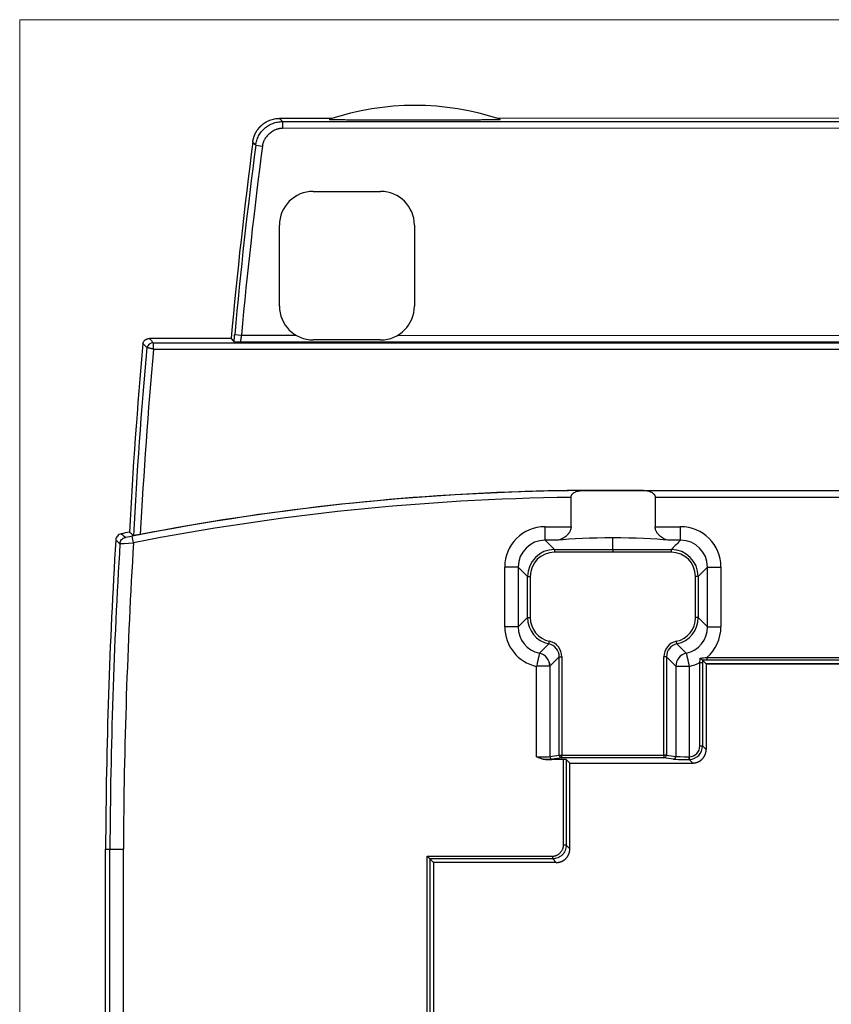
# Model space of a CAD drawing. Header units: millimetres. Extents: x 52 to 568, y 47 to 373.
# Tile 17 of 18: x 445 to 505, y 207 to 280. Entities that reach past the tile are written whole.
import ezdxf

# ---------------------------------------------------------------- set-up
doc = ezdxf.new("R2010")
doc.units = ezdxf.units.MM
doc.layers.add('1', color=7, linetype='Continuous', true_color=0xffffff)

msp = doc.modelspace()

# ---------------------------------------------------------------- linework, layer by layer
at = {"layer": '1', "color": 8, "linetype": 'Continuous', "lineweight": 18}
for p in [(445.261, 139.733), (567.989, 280.267)]:
    msp.add_line(p, (445.261, 280.267), dxfattribs=at)
at = {"layer": '1', "color": 18, "linetype": 'Continuous', "lineweight": 25}
for p, q in [((468.424, 272.958), (464.52, 272.957)), ((464.52, 272.957), (464.619, 272.844)), ((464.695, 272.757), (464.7, 272.752)), ((464.7, 272.752), (464.73, 272.717)), ((464.73, 272.717), (506.625, 272.725)), ((464.73, 272.717), (464.731, 272.217)), ((506.625, 272.965), (480.652, 272.96)), ((506.625, 272.225), (464.731, 272.217)), ((462.748, 270.975), (463.244, 270.911)), ((467.004, 267.553), (472.004, 267.554)), ((464.505, 259.053), (464.504, 265.053)), ((474.504, 265.055), (474.505, 259.055)), ((461.191, 256.944), (461.689, 256.898)), ((461.689, 256.898), (465.74, 256.897)), ((473.266, 256.896), (540.004, 256.884)), ((460.924, 256.656), (454.873, 256.657)), ((455.16, 256.343), (558.083, 256.325)), ((455.16, 256.343), (455.16, 255.852)), ((551.76, 256.384), (461.615, 256.399)), ((472.005, 256.554), (467.005, 256.553)), ((558.083, 255.825), (455.168, 255.843)), ((488.325, 245.409), (524.925, 245.409)), ((488.325, 245.408), (488.325, 245.409)), ((491.491, 245.4), (521.778, 245.4)), ((486.113, 242.716), (486.113, 244.887)), ((492.345, 244.9), (520.007, 244.9)), ((492.345, 244.9), (492.345, 242.716)), ((484.192, 242.716), (486.113, 242.716)), ((484.192, 241.72), (484.192, 242.716)), ((492.345, 242.716), (494.231, 242.716)), ((494.231, 241.72), (494.231, 242.716)), ((453.694, 241.526), (453.597, 242.016)), ((485.11, 241.72), (484.192, 241.72)), ((484.192, 241.72), (484.884, 241.028)), ((489.212, 241.029), (489.212, 241.887)), ((494.231, 241.72), (493.348, 241.72)), ((484.884, 241.028), (489.212, 241.029)), ((484.884, 241.028), (484.884, 240.829)), ((489.212, 240.83), (484.884, 240.829)), ((489.212, 241.029), (493.539, 241.028)), ((493.539, 240.829), (489.212, 240.83)), ((493.539, 241.028), (493.539, 240.829)), ((482.2, 239.727), (481.204, 239.727)), ((481.205, 235.296), (481.204, 239.727)), ((482.2, 239.727), (482.201, 235.296)), ((482.892, 239.036), (482.2, 239.727)), ((495.531, 239.036), (496.223, 239.727)), ((496.222, 235.296), (496.223, 239.727)), ((496.223, 239.727), (497.219, 239.727)), ((497.219, 239.727), (497.218, 235.296)), ((482.893, 235.988), (482.892, 239.036)), ((482.892, 239.036), (483.091, 239.036)), ((483.091, 239.036), (483.092, 235.988)), ((495.331, 235.988), (495.332, 239.036)), ((495.531, 239.036), (495.332, 239.036)), ((495.531, 239.036), (495.53, 235.988)), ((482.201, 235.296), (482.893, 235.988)), ((482.893, 235.988), (483.092, 235.988)), ((495.53, 235.988), (495.331, 235.988)), ((496.222, 235.296), (495.53, 235.988)), ((482.201, 235.296), (481.205, 235.296)), ((496.222, 235.296), (497.218, 235.296)), ((484.466, 234.04), (484.508, 234.235)), ((493.957, 234.04), (493.916, 234.235)), ((483.773, 233.347), (484.466, 234.04)), ((493.957, 234.04), (494.65, 233.347)), ((485.236, 233.086), (484.545, 232.394)), ((485.238, 225.803), (485.236, 233.086)), ((485.236, 233.086), (485.436, 233.086)), ((485.436, 233.086), (485.437, 225.803)), ((492.986, 225.81), (492.987, 233.086)), ((493.187, 233.086), (492.987, 233.086)), ((493.187, 233.086), (493.185, 225.81)), ((493.878, 232.394), (493.187, 233.086)), ((495.656, 226.487), (495.655, 232.668)), ((495.655, 232.668), (495.855, 232.668)), ((495.855, 232.834), (496.125, 232.564)), ((495.855, 232.668), (495.856, 226.487)), ((496.185, 233.034), (517.079, 233.038)), ((496.185, 233.034), (496.185, 232.834)), ((517.079, 232.838), (496.185, 232.834)), ((483.55, 225.675), (483.549, 232.378)), ((484.545, 232.394), (484.546, 225.692)), ((493.878, 232.394), (493.877, 225.701)), ((494.874, 232.378), (494.873, 225.687)), ((517.125, 232.568), (496.125, 232.564)), ((496.125, 232.564), (517.125, 232.568)), ((496.125, 232.564), (496.126, 226.217)), ((496.125, 232.564), (496.125, 232.564)), ((495.656, 226.487), (495.856, 226.487)), ((495.856, 226.487), (496.126, 226.217)), ((485.552, 225.48), (484.209, 225.479)), ((484.546, 225.692), (485.238, 225.803)), ((485.437, 225.603), (484.746, 225.492)), ((485.238, 225.803), (485.437, 225.803)), ((485.437, 225.803), (492.986, 225.81)), ((485.437, 225.603), (485.437, 225.803)), ((492.986, 225.61), (485.437, 225.603)), ((485.552, 223.336), (485.552, 225.48)), ((485.752, 225.477), (485.752, 223.337)), ((485.752, 225.477), (486.022, 225.208)), ((492.986, 225.81), (492.986, 225.61)), ((493.185, 225.81), (492.986, 225.81)), ((493.678, 225.501), (492.986, 225.61)), ((493.185, 225.81), (493.877, 225.701)), ((495.127, 225.217), (494.857, 225.487)), ((494.873, 225.687), (494.877, 225.487)), ((486.022, 225.208), (495.127, 225.217)), ((486.022, 225.203), (495.127, 225.212)), ((486.022, 225.203), (486.022, 225.208)), ((486.023, 218.853), (486.022, 225.203)), ((451.623, 181.25), (451.623, 218.85)), ((451.623, 218.85), (451.946, 218.85)), ((485.753, 219.123), (485.553, 219.123)), ((486.023, 218.853), (485.753, 219.123)), ((475.449, 185.378), (475.454, 218.321)), ((475.454, 218.321), (479.394, 218.322)), ((475.454, 218.321), (475.654, 218.121)), ((475.654, 218.121), (475.649, 185.578)), ((479.395, 218.122), (475.654, 218.121)), ((475.654, 218.121), (475.924, 217.851)), ((484.753, 218.123), (484.753, 218.323)), ((484.753, 218.123), (485.023, 217.853)), ((475.924, 217.851), (475.922, 205.954)), ((485.023, 217.853), (475.924, 217.851))]:
    msp.add_line(p, q, dxfattribs=at)
for centre, radius, start, end in [((474.542, 253.917), 20, 71.5665, 108.45361), ((835.202, 222.559), 375.828, 172.56118, 174.79465), ((835.202, 222.559), 375.588, 172.59349, 174.74729), ((835.202, 222.559), 375.088, 172.59349, 174.74729), ((467.004, 265.053), 2.5, 90.01005, 180.01005), ((472.004, 265.054), 2.5, 0.01005, 90.01005), ((467.005, 259.053), 2.5, 180.01005, 270.01005), ((472.005, 259.054), 2.5, 270.01005, 0.01005), ((828.702, 222.559), 375.828, 174.85308, 176.98691), ((828.702, 222.559), 375.514, 174.89445, 177.02428), ((828.702, 222.559), 375.014, 174.90807, 177.00659), ((488.325, 65.53), 179.87, 90.43228, 101.13201), ((488.325, 65.53), 179.879, 91.88957, 100.93592), ((488.325, 65.53), 179.879, 90.01902, 90.43228), ((488.325, 65.53), 179.879, 90, 90.01902), ((488.325, 65.53), 179.37, 90.70649, 101.13201), ((488.325, 65.53), 180.202, 101.17731, 101.37578), ((860.668, 216.756), 409.05, 176.49934, 179.70671), ((860.668, 216.756), 408.727, 176.53425, 179.70644), ((860.668, 216.756), 407.727, 176.51709, 179.70572)]:
    msp.add_arc(centre, radius, start, end, dxfattribs=at)
for centre, major_axis, ratio, start_param, end_param in [((455.16, 255.843), (0.369, 0.338), 0.99972, 0.829649, 2.130488), ((489.229, 245.314), (-5.417, 0), 0.017455, 4.281773, 4.8801), ((484.216, 239.705), (2.138, -2.137), 0.992433, 2.359993, 3.923193), ((494.207, 239.705), (-2.138, -2.137), 0.992433, 2.359993, 3.923193), ((484.216, 239.705), (-1.436, 1.435), 0.985006, 5.501585, 7.064785), ((489.229, 241.413), (5.417, 0.001), 0.087489, 1.574056, 2.434628), ((489.229, 241.413), (-5.417, 0.001), 0.087489, 3.848557, 4.715679), ((494.207, 239.705), (1.436, 1.435), 0.985006, 5.501585, 7.064785), ((484.898, 239.022), (-1.423, 1.423), 0.993931, 5.501585, 7.064785), ((484.898, 239.022), (1.283, -1.282), 0.992433, 2.359993, 3.923193), ((493.525, 239.022), (1.423, 1.423), 0.993931, 5.501585, 7.064785), ((493.525, 239.022), (-1.283, -1.282), 0.992433, 2.359993, 3.923193), ((484.899, 236.002), (1.423, 1.423), 0.993931, 2.359993, 3.712419), ((484.899, 236.002), (1.282, 1.283), 0.992433, 2.359993, 3.712419), ((493.524, 236.002), (-1.282, 1.283), 0.992433, 2.570767, 3.923193), ((493.524, 236.002), (-1.423, 1.423), 0.993931, 2.570767, 3.923193), ((484.216, 235.319), (2.137, 2.138), 0.992433, 2.359993, 3.707066), ((484.216, 235.319), (1.435, 1.436), 0.985006, 2.359993, 3.712418), ((494.207, 235.319), (-1.435, 1.436), 0.985006, 2.570768, 3.923193), ((494.207, 235.319), (-2.137, 2.138), 0.992433, 3.069422, 3.923193), ((484.251, 233.076), (0.841, 0.841), 0.992433, 5.501585, 6.854011), ((494.172, 233.076), (-0.841, 0.841), 0.992433, 5.712359, 7.064785), ((483.569, 232.394), (0.616, -0.762), 0.991196, 0.895274, 2.246318), ((483.569, 232.394), (0.693, -0.693), 0.992433, 0.789196, 2.141622), ((484.251, 233.076), (0.7, 0.701), 0.989388, 5.501585, 6.854011), ((494.172, 233.076), (-0.7, 0.701), 0.989388, 5.712359, 7.064785), ((494.854, 232.394), (0.693, 0.693), 0.992433, 0.99997, 2.352396), ((494.854, 232.394), (-0.616, -0.762), 0.991196, 4.036867, 5.387911), ((494.207, 235.319), (-2.137, 2.138), 0.992433, 2.57612, 2.854323), ((494.856, 226.487), (-0.566, 0.565), 0.999805, 2.37683, 3.926482), ((494.856, 226.487), (-0.708, 0.707), 0.999883, 2.37683, 3.926482), ((483.55, 225.692), (1, 0.001), 0.016756, 4.712375, 6.195902), ((483.55, 225.492), (1.2, 0.001), 0.013964, 5.29384, 6.195907), ((484.745, 225.692), (-0.032, 0.197), 0.996097, 1.412336, 2.982734), ((485.437, 225.803), (-0.032, 0.197), 0.996097, 1.412336, 2.982734), ((485.552, 225.477), (0.2, 0), 0.013964, 0.013951, 1.570785), ((492.986, 225.81), (0.031, 0.198), 0.9961, 3.3005, 4.868911), ((493.678, 225.701), (0.031, 0.198), 0.9961, 3.3005, 4.868911), ((494.873, 225.503), (1.2, 0.001), 0.013964, 3.228843, 4.698953), ((494.873, 225.703), (1, 0.001), 0.016756, 3.228836, 4.698946), ((494.857, 225.687), (0, 0.2), 0.013419, 3.155557, 4.712376)]:
    msp.add_ellipse(centre, major_axis=major_axis, ratio=ratio, start_param=start_param, end_param=end_param, dxfattribs=at)
for points, knots in [([(462.748, 270.975), (462.763, 271.094), (462.79, 271.212), (462.863, 271.441), (462.91, 271.552), (463.023, 271.764), (463.089, 271.865), (463.238, 272.053), (463.321, 272.14), (463.501, 272.299), (463.599, 272.37), (463.805, 272.494), (463.913, 272.546), (464.138, 272.631), (464.254, 272.663), (464.49, 272.706), (464.61, 272.717), (464.73, 272.717)], [0, 0, 0, 0, 0.125, 0.125, 0.25, 0.25, 0.375, 0.375, 0.5, 0.5, 0.625, 0.625, 0.75, 0.75, 0.875, 0.875, 1, 1, 1, 1]), ([(463.157, 272.421), (463.249, 272.506), (463.348, 272.583), (463.559, 272.716), (463.671, 272.773), (463.904, 272.864), (464.024, 272.899), (464.27, 272.945), (464.395, 272.957), (464.52, 272.957)], [0, 0, 0, 0, 0.25, 0.25, 0.5, 0.5, 0.75, 0.75, 1, 1, 1, 1]), ([(468.211, 272.888), (468.207, 272.887), (468.212, 272.885), (468.233, 272.884), (468.242, 272.883), (468.265, 272.882), (468.278, 272.881), (468.323, 272.879), (468.36, 272.878), (468.423, 272.876), (468.445, 272.876), (468.492, 272.875), (468.516, 272.874), (468.592, 272.873), (468.646, 272.872), (468.731, 272.871), (468.76, 272.87), (468.82, 272.869), (468.85, 272.869), (468.942, 272.868), (469.004, 272.867), (469.132, 272.866), (469.197, 272.865), (469.396, 272.863), (469.533, 272.862), (469.708, 272.861), (469.743, 272.861), (469.813, 272.86), (469.919, 272.859), (470.026, 272.859), (470.24, 272.858), (470.384, 272.857), (470.673, 272.856), (470.818, 272.855), (471.11, 272.854), (471.256, 272.853), (471.55, 272.853), (471.698, 272.852), (472.142, 272.851), (472.44, 272.851), (472.814, 272.85), (472.889, 272.85), (473.039, 272.85), (473.264, 272.85), (473.489, 272.849), (473.939, 272.849), (474.539, 272.849), (475.139, 272.849), (475.589, 272.85), (475.739, 272.85), (476.039, 272.85), (476.189, 272.851), (476.638, 272.851), (476.936, 272.852), (477.38, 272.853), (477.528, 272.854), (477.822, 272.855), (477.969, 272.855), (478.261, 272.856), (478.407, 272.857), (478.697, 272.858), (478.841, 272.859), (479.02, 272.86), (479.056, 272.86), (479.127, 272.861), (479.233, 272.862), (479.338, 272.862), (479.546, 272.864), (479.681, 272.865), (479.878, 272.867), (479.943, 272.868), (480.07, 272.869), (480.132, 272.87), (480.254, 272.871), (480.313, 272.872), (480.428, 272.874), (480.483, 272.875), (480.584, 272.877), (480.631, 272.878), (480.684, 272.879), (480.695, 272.88), (480.714, 272.88), (480.743, 272.881), (480.768, 272.882), (480.798, 272.883), (480.811, 272.884), (480.828, 272.885), (480.833, 272.885), (480.843, 272.886), (480.847, 272.886), (480.864, 272.888), (480.87, 272.889), (480.866, 272.89)], [0, 0, 0, 0, 0.015625, 0.015625, 0.023437, 0.023437, 0.03125, 0.03125, 0.046875, 0.046875, 0.054687, 0.054687, 0.0625, 0.0625, 0.078125, 0.078125, 0.085937, 0.085937, 0.09375, 0.09375, 0.109375, 0.109375, 0.125, 0.125, 0.15625, 0.15625, 0.164062, 0.164062, 0.171875, 0.1875, 0.1875, 0.21875, 0.21875, 0.25, 0.25, 0.28125, 0.28125, 0.3125, 0.3125, 0.375, 0.375, 0.390625, 0.390625, 0.40625, 0.4375, 0.4375, 0.5, 0.5625, 0.5625, 0.59375, 0.59375, 0.625, 0.625, 0.6875, 0.6875, 0.71875, 0.71875, 0.75, 0.75, 0.78125, 0.78125, 0.8125, 0.8125, 0.820312, 0.820312, 0.828125, 0.84375, 0.84375, 0.875, 0.875, 0.890625, 0.890625, 0.90625, 0.90625, 0.921875, 0.921875, 0.9375, 0.9375, 0.953125, 0.953125, 0.957031, 0.957031, 0.960937, 0.96875, 0.96875, 0.976562, 0.976562, 0.980469, 0.980469, 0.984375, 0.984375, 1, 1, 1, 1]), ([(462.537, 271.216), (462.538, 271.224), (462.54, 271.238), (462.543, 271.26), (462.547, 271.281), (462.55, 271.303), (462.554, 271.324), (462.558, 271.345), (462.562, 271.367), (462.567, 271.388), (462.572, 271.409), (462.577, 271.43), (462.582, 271.451), (462.587, 271.472), (462.593, 271.492), (462.599, 271.513), (462.605, 271.534), (462.611, 271.554), (462.618, 271.574), (462.624, 271.595), (462.631, 271.615), (462.638, 271.635), (462.646, 271.655), (462.653, 271.675), (462.661, 271.695), (462.669, 271.714), (462.677, 271.734), (462.685, 271.753), (462.694, 271.773), (462.703, 271.792), (462.711, 271.811), (462.72, 271.83), (462.73, 271.849), (462.739, 271.867), (462.749, 271.886), (462.759, 271.905), (462.769, 271.923), (462.779, 271.941), (462.789, 271.959), (462.8, 271.977), (462.81, 271.995), (462.821, 272.013), (462.832, 272.03), (462.843, 272.048), (462.855, 272.065), (462.866, 272.082), (462.878, 272.099), (462.89, 272.116), (462.902, 272.133), (462.914, 272.149), (462.926, 272.166), (462.939, 272.182), (462.951, 272.198), (462.964, 272.214), (462.977, 272.23), (462.99, 272.246), (463.003, 272.261), (463.017, 272.276), (463.03, 272.292), (463.044, 272.307), (463.058, 272.322), (463.071, 272.336), (463.085, 272.351), (463.1, 272.365), (463.114, 272.379), (463.128, 272.394), (463.143, 272.407), (463.152, 272.417), (463.157, 272.421)], [0, 0, 0, 0, 0.01579, 0.031561, 0.047312, 0.063043, 0.078755, 0.094447, 0.110119, 0.125771, 0.141404, 0.157018, 0.172611, 0.188185, 0.203739, 0.219274, 0.234789, 0.250284, 0.26576, 0.281216, 0.296652, 0.312069, 0.327466, 0.342843, 0.358201, 0.373539, 0.388857, 0.404156, 0.419435, 0.434695, 0.449934, 0.465155, 0.480355, 0.495536, 0.510697, 0.525839, 0.540961, 0.556063, 0.571145, 0.586208, 0.601252, 0.616275, 0.631279, 0.646264, 0.661229, 0.676174, 0.691099, 0.706005, 0.720891, 0.735758, 0.750605, 0.765432, 0.78024, 0.795028, 0.809796, 0.824545, 0.839274, 0.853984, 0.868674, 0.883344, 0.897995, 0.912626, 0.927237, 0.941829, 0.956401, 0.970954, 0.985487, 1, 1, 1, 1]), ([(461.146, 256.413), (461.146, 256.418), (461.147, 256.428), (461.148, 256.442), (461.149, 256.457), (461.151, 256.471), (461.152, 256.486), (461.153, 256.501), (461.154, 256.516), (461.155, 256.531), (461.157, 256.547), (461.158, 256.562), (461.159, 256.577), (461.161, 256.593), (461.162, 256.609), (461.163, 256.624), (461.165, 256.64), (461.166, 256.656), (461.168, 256.676), (461.17, 256.7), (461.172, 256.727), (461.174, 256.754), (461.177, 256.782), (461.179, 256.809), (461.182, 256.836), (461.184, 256.863), (461.186, 256.89), (461.189, 256.917), (461.19, 256.935), (461.191, 256.944)], [0, 0, 0, 0, 0.030568, 0.061038, 0.091417, 0.121714, 0.151937, 0.182093, 0.212192, 0.242241, 0.272249, 0.302224, 0.332173, 0.362107, 0.392032, 0.421957, 0.451892, 0.481843, 0.511819, 0.562568, 0.612765, 0.662455, 0.711682, 0.760494, 0.808936, 0.857058, 0.904909, 0.952539, 1, 1, 1, 1]), ([(461.689, 256.898), (461.688, 256.894), (461.687, 256.886), (461.685, 256.875), (461.683, 256.863), (461.681, 256.852), (461.679, 256.841), (461.677, 256.83), (461.675, 256.819), (461.673, 256.807), (461.671, 256.797), (461.669, 256.786), (461.668, 256.775), (461.666, 256.764), (461.664, 256.754), (461.662, 256.743), (461.661, 256.733), (461.659, 256.723), (461.657, 256.713), (461.656, 256.703), (461.654, 256.693), (461.653, 256.683), (461.651, 256.673), (461.65, 256.664), (461.648, 256.655), (461.647, 256.646), (461.646, 256.637), (461.644, 256.628), (461.643, 256.619), (461.642, 256.611), (461.64, 256.602), (461.639, 256.594), (461.638, 256.586), (461.637, 256.578), (461.636, 256.57), (461.635, 256.563), (461.633, 256.555), (461.632, 256.548), (461.631, 256.541), (461.63, 256.534), (461.629, 256.527), (461.629, 256.521), (461.628, 256.515), (461.627, 256.508), (461.626, 256.502), (461.625, 256.496), (461.624, 256.491), (461.624, 256.485), (461.623, 256.48), (461.622, 256.475), (461.622, 256.47), (461.621, 256.465), (461.62, 256.46), (461.62, 256.456), (461.619, 256.452), (461.619, 256.448), (461.618, 256.444), (461.618, 256.44), (461.617, 256.436), (461.617, 256.433), (461.617, 256.43), (461.616, 256.427), (461.616, 256.424), (461.616, 256.421), (461.616, 256.418), (461.615, 256.416), (461.615, 256.414), (461.615, 256.412), (461.615, 256.41), (461.615, 256.408), (461.615, 256.406), (461.615, 256.405), (461.615, 256.403), (461.615, 256.402), (461.615, 256.401), (461.615, 256.4), (461.615, 256.4), (461.615, 256.399)], [0, 0, 0, 0, 0.015607, 0.031152, 0.046633, 0.062051, 0.077406, 0.092698, 0.107927, 0.123094, 0.138197, 0.153238, 0.168216, 0.183131, 0.197984, 0.212775, 0.227503, 0.242168, 0.256772, 0.271313, 0.285792, 0.300209, 0.314563, 0.328856, 0.343087, 0.357257, 0.371364, 0.38541, 0.399394, 0.413317, 0.427179, 0.440979, 0.454717, 0.468395, 0.482011, 0.495567, 0.509061, 0.522495, 0.535868, 0.54918, 0.562432, 0.575623, 0.588754, 0.601824, 0.614834, 0.627784, 0.640674, 0.653505, 0.666275, 0.678985, 0.691636, 0.704228, 0.71676, 0.729232, 0.741646, 0.754, 0.766295, 0.778532, 0.790709, 0.802828, 0.814889, 0.826891, 0.838835, 0.85072, 0.862548, 0.874318, 0.88603, 0.897684, 0.909281, 0.92082, 0.932302, 0.943727, 0.955095, 0.966406, 0.977661, 0.988858, 1, 1, 1, 1]), ([(454.391, 256.292), (454.398, 256.318), (454.417, 256.369), (454.444, 256.416), (454.467, 256.449), (454.475, 256.46), (454.492, 256.481), (454.501, 256.492), (454.528, 256.521), (454.548, 256.539), (454.581, 256.564), (454.592, 256.571), (454.615, 256.586), (454.627, 256.593), (454.662, 256.612), (454.687, 256.622), (454.726, 256.635), (454.739, 256.639), (454.765, 256.646), (454.778, 256.648), (454.818, 256.655), (454.845, 256.657), (454.873, 256.657)], [0, 0, 0, 0, 0.125, 0.25, 0.25, 0.3125, 0.3125, 0.375, 0.375, 0.5, 0.5, 0.5625, 0.5625, 0.625, 0.625, 0.75, 0.75, 0.8125, 0.8125, 0.875, 0.875, 1, 1, 1, 1]), ([(454.391, 256.292), (454.396, 256.286), (454.402, 256.28), (454.428, 256.251), (454.449, 256.228), (454.54, 256.128), (454.609, 256.052), (454.678, 255.976)], [0, 0, 0, 0, 0.055511, 0.055511, 0.277564, 0.277564, 1, 1, 1, 1]), ([(455.16, 255.852), (455.157, 255.855), (455.154, 255.857), (455.147, 255.862), (455.144, 255.864), (455.133, 255.869), (455.125, 255.872), (455.103, 255.881), (455.087, 255.886), (455.057, 255.895), (455.042, 255.899), (455.012, 255.907), (454.997, 255.911), (454.954, 255.921), (454.926, 255.927), (454.886, 255.936), (454.873, 255.939), (454.849, 255.944), (454.825, 255.948), (454.804, 255.953), (454.783, 255.957), (454.774, 255.958), (454.747, 255.964), (454.731, 255.966), (454.712, 255.97), (454.707, 255.971), (454.697, 255.973), (454.693, 255.974), (454.683, 255.975), (454.679, 255.976), (454.678, 255.976)], [0, 0, 0, 0, 0.015625, 0.015625, 0.03125, 0.03125, 0.0625, 0.0625, 0.125, 0.125, 0.1875, 0.1875, 0.25, 0.25, 0.375, 0.375, 0.4375, 0.4375, 0.5, 0.5625, 0.5625, 0.625, 0.625, 0.75, 0.75, 0.8125, 0.8125, 0.875, 0.875, 1, 1, 1, 1]), ([(454.873, 256.657), (454.873, 256.657), (454.873, 256.657), (454.969, 256.552), (455.064, 256.447), (455.16, 256.343)], [0, 0, 0, 0, 0.001779, 0.001779, 1, 1, 1, 1]), ([(461.146, 256.413), (461.148, 256.412), (461.152, 256.412), (461.167, 256.41), (461.178, 256.41), (461.197, 256.409), (461.204, 256.409), (461.22, 256.408), (461.244, 256.407), (461.273, 256.406), (461.315, 256.405), (461.338, 256.404), (461.386, 256.403), (461.411, 256.403), (461.451, 256.402), (461.465, 256.402), (461.492, 256.401), (461.506, 256.401), (461.527, 256.401), (461.534, 256.4), (461.549, 256.4), (461.556, 256.4), (461.571, 256.4), (461.579, 256.4), (461.591, 256.4), (461.596, 256.4), (461.605, 256.4), (461.61, 256.399), (461.615, 256.399)], [0, 0, 0, 0, 0.125, 0.125, 0.25, 0.25, 0.3125, 0.3125, 0.375, 0.5, 0.5, 0.625, 0.625, 0.75, 0.75, 0.8125, 0.8125, 0.875, 0.875, 0.90625, 0.90625, 0.9375, 0.9375, 0.96875, 0.96875, 0.984375, 0.984375, 1, 1, 1, 1]), ([(455.168, 255.843), (455.167, 255.844), (455.166, 255.845), (455.164, 255.848), (455.162, 255.85), (455.16, 255.852)], [0, 0, 0, 0, 0.371612, 0.371612, 1, 1, 1, 1]), ([(486.113, 244.887), (486.113, 244.89), (486.113, 244.895), (486.114, 244.904), (486.114, 244.913), (486.115, 244.921), (486.116, 244.93), (486.117, 244.939), (486.119, 244.947), (486.12, 244.956), (486.122, 244.964), (486.124, 244.973), (486.126, 244.982), (486.129, 244.99), (486.131, 244.999), (486.134, 245.007), (486.137, 245.015), (486.141, 245.024), (486.144, 245.032), (486.148, 245.041), (486.152, 245.049), (486.156, 245.057), (486.16, 245.065), (486.165, 245.073), (486.17, 245.081), (486.175, 245.089), (486.18, 245.097), (486.185, 245.105), (486.191, 245.113), (486.197, 245.121), (486.203, 245.129), (486.209, 245.136), (486.214, 245.141), (486.216, 245.144)], [0, 0, 0, 0, 0.029464, 0.058958, 0.088498, 0.118102, 0.147788, 0.177573, 0.207474, 0.23751, 0.267695, 0.298048, 0.328584, 0.359319, 0.39027, 0.421451, 0.452877, 0.484564, 0.516526, 0.548776, 0.581329, 0.614197, 0.647393, 0.680931, 0.714822, 0.749078, 0.78371, 0.81873, 0.854147, 0.889973, 0.926218, 0.96289, 1, 1, 1, 1]), ([(486.222, 245.151), (486.238, 245.168), (486.255, 245.184), (486.289, 245.213), (486.307, 245.226), (486.344, 245.25), (486.363, 245.262), (486.402, 245.283), (486.422, 245.292), (486.443, 245.301)], [0, 0, 0, 0, 0.25, 0.25, 0.5, 0.5, 0.75, 0.75, 1, 1, 1, 1]), ([(486.443, 245.301), (486.484, 245.318), (486.526, 245.333), (486.61, 245.356), (486.654, 245.365), (486.742, 245.38), (486.786, 245.385), (486.876, 245.392), (486.922, 245.394), (486.968, 245.395)], [0, 0, 0, 0, 0.25, 0.25, 0.5, 0.5, 0.75, 0.75, 1, 1, 1, 1]), ([(491.491, 245.4), (491.536, 245.4), (491.581, 245.398), (491.671, 245.392), (491.715, 245.387), (491.802, 245.373), (491.845, 245.365), (491.93, 245.343), (491.971, 245.329), (492.012, 245.312)], [0, 0, 0, 0, 0.25, 0.25, 0.5, 0.5, 0.75, 0.75, 1, 1, 1, 1]), ([(492.012, 245.312), (492.053, 245.295), (492.093, 245.275), (492.168, 245.226), (492.204, 245.198), (492.235, 245.164)], [0, 0, 0, 0, 0.501251, 0.501251, 1, 1, 1, 1]), ([(492.235, 245.164), (492.238, 245.161), (492.243, 245.156), (492.25, 245.148), (492.257, 245.139), (492.264, 245.131), (492.27, 245.122), (492.276, 245.114), (492.282, 245.105), (492.288, 245.096), (492.293, 245.087), (492.298, 245.078), (492.303, 245.069), (492.308, 245.06), (492.312, 245.051), (492.316, 245.042), (492.32, 245.033), (492.323, 245.024), (492.326, 245.014), (492.329, 245.005), (492.332, 244.996), (492.335, 244.986), (492.337, 244.977), (492.339, 244.967), (492.341, 244.958), (492.342, 244.948), (492.343, 244.939), (492.344, 244.929), (492.345, 244.92), (492.345, 244.91), (492.345, 244.904), (492.345, 244.9)], [0, 0, 0, 0, 0.039831, 0.079141, 0.117944, 0.156252, 0.194077, 0.231434, 0.268335, 0.304797, 0.340832, 0.376458, 0.41169, 0.446545, 0.48104, 0.515193, 0.549023, 0.582547, 0.615785, 0.648757, 0.681484, 0.713986, 0.746284, 0.7784, 0.810357, 0.842175, 0.873878, 0.905489, 0.937031, 0.968527, 1, 1, 1, 1]), ([(452.781, 242.192), (452.728, 242.181), (452.676, 242.162), (452.582, 242.107), (452.539, 242.072), (452.467, 241.989), (452.438, 241.942), (452.397, 241.841), (452.384, 241.787), (452.381, 241.732)], [0, 0, 0, 0, 0.25, 0.25, 0.5, 0.5, 0.75, 0.75, 1, 1, 1, 1]), ([(454.2, 242.143), (454.168, 242.136), (454.136, 242.13), (454.088, 242.121), (454.073, 242.118), (454.042, 242.112), (454.026, 242.109), (453.981, 242.101), (453.952, 242.096), (453.911, 242.088), (453.898, 242.086), (453.879, 242.082), (453.873, 242.081), (453.86, 242.079), (453.854, 242.078), (453.825, 242.073), (453.804, 242.069), (453.78, 242.065), (453.776, 242.064), (453.767, 242.063), (453.763, 242.062), (453.751, 242.06), (453.743, 242.059), (453.724, 242.056), (453.713, 242.054), (453.703, 242.053), (453.7, 242.053), (453.696, 242.053), (453.695, 242.053), (453.695, 242.053)], [0, 0, 0, 0, 0.125, 0.125, 0.1875, 0.1875, 0.25, 0.25, 0.375, 0.375, 0.4375, 0.4375, 0.46875, 0.46875, 0.5, 0.5, 0.625, 0.625, 0.65625, 0.65625, 0.6875, 0.6875, 0.75, 0.75, 0.875, 0.875, 0.9375, 0.9375, 1, 1, 1, 1]), ([(486.113, 242.716), (486.113, 242.678), (486.11, 242.64), (486.101, 242.584), (486.097, 242.565), (486.088, 242.529), (486.083, 242.51), (486.066, 242.457), (486.052, 242.423), (486.021, 242.357), (486.004, 242.326), (485.976, 242.28), (485.966, 242.265), (485.946, 242.236), (485.936, 242.222), (485.904, 242.181), (485.883, 242.155), (485.838, 242.106), (485.814, 242.082), (485.767, 242.038), (485.742, 242.016), (485.669, 241.956), (485.618, 241.92), (485.517, 241.857), (485.466, 241.83), (485.402, 241.801), (485.389, 241.795), (485.363, 241.784), (485.35, 241.779), (485.312, 241.765), (485.286, 241.757), (485.21, 241.735), (485.16, 241.725), (485.11, 241.72)], [0, 0, 0, 0, 0.0625, 0.0625, 0.09375, 0.09375, 0.125, 0.125, 0.1875, 0.1875, 0.25, 0.25, 0.28125, 0.28125, 0.3125, 0.3125, 0.375, 0.375, 0.4375, 0.4375, 0.5, 0.5, 0.625, 0.625, 0.75, 0.75, 0.78125, 0.78125, 0.8125, 0.8125, 0.875, 0.875, 1, 1, 1, 1]), ([(493.348, 241.72), (493.299, 241.725), (493.249, 241.735), (493.147, 241.764), (493.096, 241.783), (493.019, 241.818), (492.993, 241.83), (492.942, 241.858), (492.916, 241.873), (492.84, 241.92), (492.79, 241.955), (492.717, 242.015), (492.693, 242.036), (492.657, 242.07), (492.646, 242.081), (492.622, 242.105), (492.611, 242.117), (492.577, 242.155), (492.555, 242.181), (492.513, 242.236), (492.493, 242.264), (492.464, 242.31), (492.455, 242.325), (492.438, 242.357), (492.43, 242.373), (492.406, 242.422), (492.393, 242.456), (492.375, 242.51), (492.37, 242.528), (492.361, 242.565), (492.358, 242.583), (492.348, 242.64), (492.345, 242.678), (492.345, 242.716)], [0, 0, 0, 0, 0.125, 0.125, 0.25, 0.25, 0.3125, 0.3125, 0.375, 0.375, 0.5, 0.5, 0.5625, 0.5625, 0.59375, 0.59375, 0.625, 0.625, 0.6875, 0.6875, 0.75, 0.75, 0.78125, 0.78125, 0.8125, 0.8125, 0.875, 0.875, 0.90625, 0.90625, 0.9375, 0.9375, 1, 1, 1, 1]), ([(452.688, 241.464), (452.692, 241.519), (452.704, 241.573), (452.746, 241.674), (452.775, 241.721), (452.847, 241.804), (452.89, 241.839), (452.984, 241.894), (453.036, 241.913), (453.09, 241.924)], [0, 0, 0, 0, 0.25, 0.25, 0.5, 0.5, 0.75, 0.75, 1, 1, 1, 1]), ([(494.231, 241.72), (494.021, 241.511), (493.812, 241.301), (493.582, 241.071), (493.56, 241.05), (493.539, 241.028)], [0, 0, 0, 0, 0.907531, 0.907531, 1, 1, 1, 1]), ([(489.212, 241.029), (489.212, 241.028), (489.212, 241.026), (489.212, 241.019), (489.212, 241.015), (489.212, 241.004), (489.212, 240.996), (489.212, 240.986), (489.212, 240.983), (489.212, 240.982), (489.212, 240.981), (489.212, 240.98), (489.212, 240.98), (489.212, 240.975), (489.212, 240.97), (489.212, 240.956), (489.212, 240.946), (489.212, 240.925), (489.212, 240.915), (489.212, 240.892), (489.212, 240.88), (489.212, 240.856), (489.212, 240.843), (489.212, 240.83)], [0, 0, 0, 0, 0.125, 0.125, 0.25, 0.25, 0.375, 0.40625, 0.421875, 0.421875, 0.429687, 0.429687, 0.4375, 0.4375, 0.5, 0.5, 0.625, 0.625, 0.75, 0.75, 0.875, 0.875, 1, 1, 1, 1]), ([(483.773, 233.347), (483.772, 233.344), (483.771, 233.339), (483.768, 233.328), (483.765, 233.313), (483.761, 233.294), (483.756, 233.272), (483.753, 233.259), (483.744, 233.219), (483.737, 233.187), (483.726, 233.142), (483.724, 233.132), (483.72, 233.113), (483.713, 233.084), (483.706, 233.052), (483.691, 232.986), (483.68, 232.939), (483.665, 232.875), (483.662, 232.862), (483.656, 232.836), (483.647, 232.797), (483.637, 232.756), (483.625, 232.7), (483.618, 232.672), (483.604, 232.614), (483.598, 232.585), (483.577, 232.497), (483.563, 232.438), (483.549, 232.378)], [0, 0, 0, 0, 0.0625, 0.0625, 0.125, 0.1875, 0.1875, 0.25, 0.25, 0.375, 0.375, 0.40625, 0.40625, 0.4375, 0.5, 0.5, 0.625, 0.625, 0.65625, 0.65625, 0.6875, 0.75, 0.75, 0.8125, 0.8125, 0.875, 0.875, 1, 1, 1, 1]), ([(494.65, 233.347), (494.651, 233.344), (494.652, 233.339), (494.655, 233.328), (494.658, 233.313), (494.662, 233.294), (494.667, 233.272), (494.67, 233.259), (494.679, 233.219), (494.686, 233.187), (494.697, 233.142), (494.699, 233.132), (494.703, 233.113), (494.71, 233.084), (494.717, 233.052), (494.732, 232.986), (494.743, 232.939), (494.758, 232.875), (494.761, 232.862), (494.767, 232.836), (494.776, 232.797), (494.786, 232.756), (494.799, 232.7), (494.805, 232.672), (494.819, 232.614), (494.825, 232.585), (494.846, 232.497), (494.86, 232.438), (494.874, 232.378)], [0, 0, 0, 0, 0.0625, 0.0625, 0.125, 0.1875, 0.1875, 0.25, 0.25, 0.375, 0.375, 0.40625, 0.40625, 0.4375, 0.5, 0.5, 0.625, 0.625, 0.65625, 0.65625, 0.6875, 0.75, 0.75, 0.8125, 0.8125, 0.875, 0.875, 1, 1, 1, 1]), ([(495.655, 232.668), (495.659, 232.722), (495.664, 232.776), (495.673, 232.883), (495.678, 232.937), (495.683, 232.99)], [0, 0, 0, 0, 0.5, 0.5, 1, 1, 1, 1]), ([(495.683, 232.99), (495.766, 232.997), (495.85, 233.004), (496.017, 233.019), (496.101, 233.026), (496.185, 233.034)], [0, 0, 0, 0, 0.5, 0.5, 1, 1, 1, 1]), ([(495.683, 232.99), (495.687, 232.985), (495.692, 232.98), (495.702, 232.971), (495.707, 232.967), (495.721, 232.953), (495.731, 232.945), (495.749, 232.928), (495.759, 232.919), (495.776, 232.903), (495.785, 232.895), (495.801, 232.881), (495.808, 232.874), (495.819, 232.864), (495.822, 232.861), (495.829, 232.856), (495.835, 232.85), (495.84, 232.846), (495.844, 232.842), (495.846, 232.84), (495.852, 232.836), (495.854, 232.834), (495.855, 232.834)], [0, 0, 0, 0, 0.0625, 0.0625, 0.125, 0.125, 0.25, 0.25, 0.375, 0.375, 0.5, 0.5, 0.625, 0.625, 0.6875, 0.6875, 0.75, 0.8125, 0.8125, 0.875, 0.875, 1, 1, 1, 1]), ([(484.543, 232.394), (484.54, 232.394), (484.536, 232.394), (484.524, 232.394), (484.509, 232.393), (484.489, 232.393), (484.467, 232.393), (484.454, 232.392), (484.412, 232.392), (484.38, 232.391), (484.333, 232.39), (484.323, 232.39), (484.304, 232.39), (484.273, 232.389), (484.241, 232.389), (484.174, 232.388), (484.125, 232.387), (484.06, 232.386), (484.046, 232.386), (484.02, 232.385), (483.979, 232.385), (483.937, 232.384), (483.88, 232.383), (483.851, 232.383), (483.792, 232.382), (483.762, 232.381), (483.672, 232.38), (483.61, 232.379), (483.549, 232.378)], [0, 0, 0, 0, 0.0625, 0.0625, 0.125, 0.1875, 0.1875, 0.25, 0.25, 0.375, 0.375, 0.40625, 0.40625, 0.4375, 0.5, 0.5, 0.625, 0.625, 0.65625, 0.65625, 0.6875, 0.75, 0.75, 0.8125, 0.8125, 0.875, 0.875, 1, 1, 1, 1]), ([(493.88, 232.394), (493.883, 232.394), (493.887, 232.394), (493.899, 232.394), (493.914, 232.393), (493.934, 232.393), (493.957, 232.393), (493.969, 232.392), (494.011, 232.392), (494.043, 232.391), (494.09, 232.39), (494.1, 232.39), (494.119, 232.39), (494.15, 232.389), (494.182, 232.389), (494.25, 232.388), (494.298, 232.387), (494.363, 232.386), (494.377, 232.386), (494.403, 232.385), (494.444, 232.385), (494.486, 232.384), (494.543, 232.383), (494.572, 232.383), (494.631, 232.382), (494.661, 232.381), (494.751, 232.38), (494.813, 232.379), (494.874, 232.378)], [0, 0, 0, 0, 0.0625, 0.0625, 0.125, 0.1875, 0.1875, 0.25, 0.25, 0.375, 0.375, 0.40625, 0.40625, 0.4375, 0.5, 0.5, 0.625, 0.625, 0.65625, 0.65625, 0.6875, 0.75, 0.75, 0.8125, 0.8125, 0.875, 0.875, 1, 1, 1, 1]), ([(495.127, 225.217), (495.132, 225.217), (495.142, 225.217), (495.158, 225.218), (495.174, 225.218), (495.189, 225.219), (495.204, 225.22), (495.22, 225.222), (495.235, 225.223), (495.25, 225.225), (495.266, 225.227), (495.281, 225.229), (495.296, 225.232), (495.311, 225.235), (495.326, 225.237), (495.341, 225.241), (495.356, 225.244), (495.37, 225.248), (495.385, 225.251), (495.399, 225.255), (495.414, 225.26), (495.428, 225.264), (495.443, 225.269), (495.457, 225.274), (495.471, 225.279), (495.485, 225.284), (495.499, 225.289), (495.512, 225.295), (495.526, 225.301), (495.539, 225.307), (495.553, 225.313), (495.566, 225.319), (495.579, 225.326), (495.592, 225.333), (495.605, 225.34), (495.618, 225.347), (495.63, 225.354), (495.643, 225.361), (495.655, 225.369), (495.668, 225.377), (495.68, 225.385), (495.692, 225.393), (495.703, 225.401), (495.715, 225.409), (495.727, 225.418), (495.738, 225.426), (495.749, 225.435), (495.76, 225.444), (495.771, 225.453), (495.782, 225.463), (495.792, 225.472), (495.803, 225.481), (495.813, 225.491), (495.823, 225.501), (495.837, 225.514), (495.853, 225.531), (495.873, 225.552), (495.892, 225.574), (495.91, 225.596), (495.928, 225.62), (495.945, 225.643), (495.961, 225.668), (495.977, 225.692), (495.992, 225.718), (496.007, 225.744), (496.021, 225.77), (496.034, 225.797), (496.046, 225.825), (496.057, 225.853), (496.068, 225.881), (496.078, 225.91), (496.087, 225.94), (496.095, 225.969), (496.102, 225.999), (496.108, 226.03), (496.114, 226.06), (496.118, 226.091), (496.121, 226.123), (496.124, 226.154), (496.125, 226.186), (496.126, 226.207), (496.126, 226.217)], [0, 0, 0, 0, 0.009938, 0.019857, 0.029756, 0.039636, 0.049496, 0.059337, 0.069159, 0.078961, 0.088744, 0.098507, 0.108252, 0.117976, 0.127682, 0.137368, 0.147034, 0.156681, 0.166309, 0.175918, 0.185507, 0.195076, 0.204627, 0.214158, 0.223669, 0.233161, 0.242634, 0.252087, 0.261521, 0.270936, 0.280331, 0.289707, 0.299064, 0.308401, 0.317719, 0.327017, 0.336296, 0.345556, 0.354796, 0.364017, 0.373219, 0.382401, 0.391564, 0.400707, 0.409831, 0.418936, 0.428021, 0.437087, 0.446134, 0.455161, 0.464169, 0.473158, 0.482127, 0.491077, 0.500007, 0.518219, 0.536513, 0.554888, 0.573344, 0.591882, 0.610501, 0.629202, 0.647984, 0.666848, 0.685793, 0.70482, 0.723928, 0.743117, 0.762388, 0.781741, 0.801175, 0.820691, 0.840288, 0.859967, 0.879727, 0.899568, 0.919492, 0.939496, 0.959583, 0.979751, 1, 1, 1, 1]), ([(484.209, 225.479), (484.18, 225.479), (484.151, 225.481), (484.094, 225.487), (484.066, 225.492), (484.009, 225.503), (483.981, 225.51), (483.926, 225.526), (483.898, 225.535), (483.816, 225.563), (483.762, 225.584), (483.682, 225.617), (483.642, 225.634), (483.603, 225.652), (483.576, 225.664), (483.563, 225.669), (483.55, 225.675)], [0, 0, 0, 0, 0.125, 0.125, 0.25, 0.25, 0.375, 0.375, 0.5, 0.5, 0.75, 0.75, 0.875, 0.9375, 0.9375, 1, 1, 1, 1]), ([(494.877, 225.487), (494.873, 225.487), (494.868, 225.487), (494.861, 225.487), (494.859, 225.487), (494.857, 225.487)], [0, 0, 0, 0, 0.684113, 0.684113, 1, 1, 1, 1]), ([(494.86, 225.687), (494.861, 225.687), (494.863, 225.687), (494.867, 225.687), (494.87, 225.687), (494.873, 225.687)], [0, 0, 0, 0, 0.315887, 0.315887, 1, 1, 1, 1]), ([(451.946, 218.85), (451.948, 218.85), (451.955, 218.85), (451.982, 218.85), (452.002, 218.85), (452.053, 218.851), (452.084, 218.851), (452.157, 218.851), (452.199, 218.851), (452.292, 218.851), (452.342, 218.851), (452.45, 218.851), (452.508, 218.85), (452.628, 218.85), (452.69, 218.85), (452.817, 218.85), (452.882, 218.85), (452.946, 218.85)], [0, 0, 0, 0, 0.125, 0.125, 0.25, 0.25, 0.375, 0.375, 0.5, 0.5, 0.625, 0.625, 0.75, 0.75, 0.875, 0.875, 1, 1, 1, 1]), ([(485.753, 219.123), (485.753, 219.057), (485.747, 218.992), (485.721, 218.863), (485.702, 218.8), (485.652, 218.68), (485.621, 218.622), (485.548, 218.513), (485.507, 218.462), (485.414, 218.369), (485.363, 218.328), (485.254, 218.255), (485.196, 218.224), (485.075, 218.174), (485.013, 218.155), (484.884, 218.129), (484.819, 218.123), (484.753, 218.123)], [0, 0, 0, 0, 0.125, 0.125, 0.25, 0.25, 0.375, 0.375, 0.5, 0.5, 0.625, 0.625, 0.75, 0.75, 0.875, 0.875, 1, 1, 1, 1]), ([(485.023, 217.853), (485.028, 217.853), (485.039, 217.853), (485.054, 217.854), (485.07, 217.854), (485.085, 217.855), (485.101, 217.856), (485.116, 217.857), (485.131, 217.859), (485.147, 217.861), (485.162, 217.863), (485.177, 217.865), (485.192, 217.867), (485.207, 217.87), (485.222, 217.873), (485.237, 217.876), (485.252, 217.88), (485.267, 217.883), (485.281, 217.887), (485.296, 217.891), (485.31, 217.895), (485.325, 217.9), (485.339, 217.904), (485.353, 217.909), (485.367, 217.914), (485.381, 217.919), (485.395, 217.925), (485.409, 217.93), (485.422, 217.936), (485.436, 217.942), (485.449, 217.948), (485.462, 217.955), (485.476, 217.961), (485.489, 217.968), (485.501, 217.975), (485.514, 217.982), (485.527, 217.989), (485.539, 217.997), (485.552, 218.004), (485.564, 218.012), (485.576, 218.02), (485.588, 218.028), (485.6, 218.036), (485.612, 218.045), (485.623, 218.053), (485.634, 218.062), (485.646, 218.071), (485.657, 218.08), (485.668, 218.089), (485.678, 218.098), (485.689, 218.107), (485.7, 218.117), (485.71, 218.126), (485.72, 218.136), (485.733, 218.149), (485.75, 218.166), (485.769, 218.188), (485.788, 218.209), (485.807, 218.232), (485.824, 218.255), (485.842, 218.279), (485.858, 218.303), (485.874, 218.328), (485.889, 218.353), (485.904, 218.379), (485.917, 218.406), (485.93, 218.433), (485.943, 218.46), (485.954, 218.488), (485.965, 218.517), (485.974, 218.546), (485.983, 218.575), (485.992, 218.605), (485.999, 218.635), (486.005, 218.665), (486.01, 218.696), (486.015, 218.727), (486.018, 218.758), (486.021, 218.79), (486.022, 218.821), (486.023, 218.843), (486.023, 218.853)], [0, 0, 0, 0, 0.009939, 0.019858, 0.029757, 0.039638, 0.049499, 0.05934, 0.069162, 0.078965, 0.088748, 0.098512, 0.108257, 0.117982, 0.127687, 0.137374, 0.14704, 0.156688, 0.166316, 0.175925, 0.185514, 0.195084, 0.204634, 0.214165, 0.223677, 0.233169, 0.242642, 0.252095, 0.261529, 0.270944, 0.280339, 0.289715, 0.299071, 0.308408, 0.317726, 0.327024, 0.336303, 0.345563, 0.354803, 0.364023, 0.373225, 0.382407, 0.391569, 0.400712, 0.409836, 0.41894, 0.428025, 0.437091, 0.446137, 0.455164, 0.464171, 0.473159, 0.482128, 0.491077, 0.500007, 0.518218, 0.536511, 0.554885, 0.57334, 0.591877, 0.610496, 0.629196, 0.647978, 0.666841, 0.685786, 0.704812, 0.72392, 0.74311, 0.762381, 0.781734, 0.801168, 0.820684, 0.840281, 0.859961, 0.879721, 0.899564, 0.919488, 0.939493, 0.959581, 0.979749, 1, 1, 1, 1])]:
    msp.add_open_spline(points, degree=3, knots=knots, dxfattribs=at)
for points, degree in [([(464.619, 272.844), (464.695, 272.757)], 1), ([(464.731, 272.217), (464.211, 272.217), (463.311, 271.427), (463.244, 270.911)], 2), ([(462.748, 270.975), (462.678, 271.056), (462.607, 271.136), (462.537, 271.216)], 3), ([(454.678, 255.976), (454.678, 255.976)], 1), ([(460.924, 256.656), (460.998, 256.575), (461.072, 256.494), (461.146, 256.413)], 3), ([(486.968, 245.404), (485.443, 245.393), (483.918, 245.362), (482.394, 245.311)], 3), ([(486.216, 245.144), (486.218, 245.146), (486.22, 245.149), (486.222, 245.151)], 3), ([(486.968, 245.395), (487.185, 245.399), (487.628, 245.404), (488.09, 245.407), (488.325, 245.408)], 3), ([(453.09, 241.924), (452.987, 242.013), (452.884, 242.103), (452.781, 242.192)], 3), ([(453.695, 242.053), (453.594, 242.14), (453.494, 242.227), (453.394, 242.314)], 3), ([(452.381, 241.732), (452.484, 241.643), (452.586, 241.554), (452.688, 241.464)], 3), ([(452.689, 241.464), (452.698, 241.46), (453.168, 241.489), (453.694, 241.526)], 3), ([(453.597, 242.016), (453.331, 241.964), (453.094, 241.92), (453.09, 241.924)], 3), ([(483.773, 233.347), (483.773, 233.347), (483.773, 233.347), (483.773, 233.347)], 3), ([(494.65, 233.347), (494.65, 233.347), (494.65, 233.347), (494.65, 233.347)], 3), ([(496.185, 232.834), (496.075, 232.834), (495.965, 232.834), (495.855, 232.834)], 3), ([(495.855, 232.834), (495.855, 232.779), (495.855, 232.724), (495.855, 232.668)], 3), ([(495.855, 232.834), (495.855, 232.834), (495.855, 232.834), (495.855, 232.834)], 3), ([(484.545, 232.394), (484.545, 232.394), (484.544, 232.394), (484.544, 232.394), (484.543, 232.394)], 3), ([(493.878, 232.394), (493.878, 232.394), (493.879, 232.394), (493.879, 232.394), (493.88, 232.394)], 3), ([(485.553, 219.123), (485.553, 220.527), (485.553, 221.932), (485.552, 223.336)], 3), ([(485.752, 223.337), (485.753, 221.932), (485.753, 220.527), (485.753, 219.123)], 3), ([(451.946, 201.84), (451.946, 218.85)], 1), ([(452.946, 201.84), (452.946, 207.51), (452.946, 213.18), (452.946, 218.85)], 3), ([(484.753, 218.323), (485.056, 218.323), (485.553, 218.811), (485.553, 219.123)], 2), ([(479.394, 218.322), (481.181, 218.322), (482.967, 218.322), (484.753, 218.323)], 3), ([(484.753, 218.123), (482.967, 218.122), (481.181, 218.122), (479.395, 218.122)], 3)]:
    msp.add_open_spline(points, degree=degree, dxfattribs=at)

doc.saveas('drawing.dxf')
